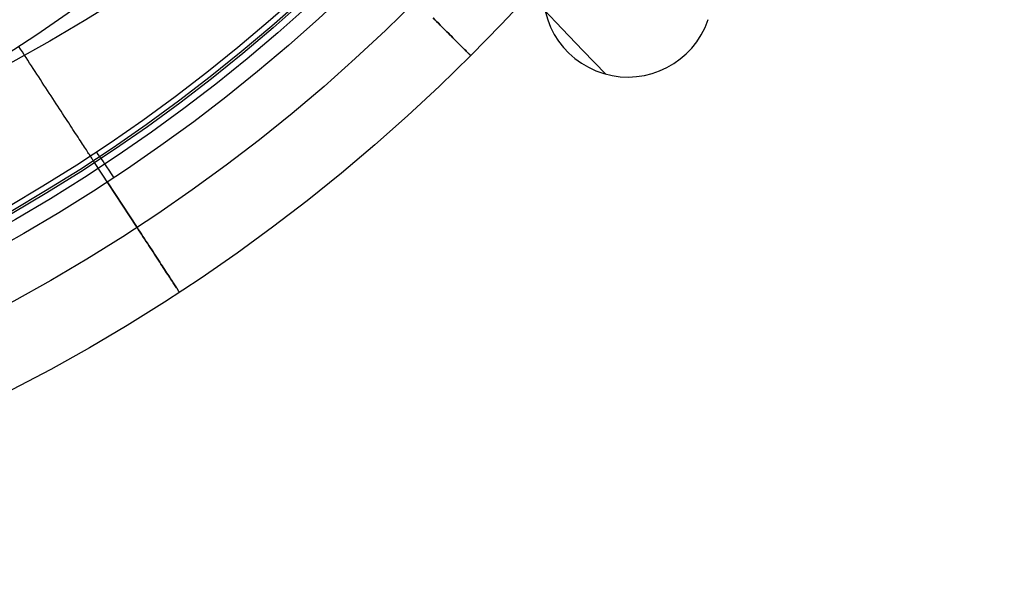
# Model space of a CAD drawing. Extents: x 66.1 to 118.8, y -25.4 to 29.7.
# Tile 7 of 29: x 101 to 113.4, y -25.4 to -18.2. Entities that reach past the tile are written whole.
import ezdxf

# ---------------------------------------------------------------- set-up
doc = ezdxf.new("R2010")
doc.units = 0
for name, color, linetype in [('LAYER_03', 4, 'CONTINUOUS'), ('LAYER_06', 254, 'CONTINUOUS'), ('PREDEFINITO', 7, 'CONTINUOUS')]:
    doc.layers.add(name, color=color, linetype=linetype)

msp = doc.modelspace()

# ---------------------------------------------------------------- linework, layer by layer
at = {"layer": 'LAYER_03', "color": 7}
for p, q in [((107.59, -18.099, 4.596), (107.82, -18.342, 3.11)), ((107.82, -18.342, 3.11), (108.082, -18.614, 1.632)), ((108.082, -18.614, 1.632), (108.375, -18.914, 0.161))]:
    msp.add_line(p, q, dxfattribs=at)
at = {"layer": 'LAYER_03', "color": 7, "extrusion": (-0.021525, 0.020953, 0.999549)}
msp.add_arc((-62.976, 90.29, -2.569), 1.072, 300.2962, 115.3051, dxfattribs=at)
at = {"layer": 'LAYER_06'}
for centre, radius in [((90.4, 0.587, 34.673), 22), ((90.4, 0.587, 35.673), 21), ((90.4, 0.587, 33.673), 21), ((90.4, 0.587, 34.673), 20)]:
    msp.add_circle(centre, radius, dxfattribs=at)
at = {"layer": 'PREDEFINITO'}
for p, q in [((106.191, -18.204, 46.621), (106.214, -18.227, 46.61)), ((106.214, -18.227, 42.736), (106.191, -18.204, 42.725)), ((106.214, -18.227, 46.61), (106.236, -18.25, 46.597)), ((106.236, -18.25, 42.749), (106.214, -18.227, 42.736)), ((106.236, -18.25, 46.597), (106.259, -18.272, 46.583)), ((106.259, -18.272, 42.763), (106.236, -18.25, 42.749)), ((106.259, -18.272, 46.583), (106.281, -18.294, 46.568)), ((106.281, -18.294, 42.778), (106.259, -18.272, 42.763)), ((106.281, -18.294, 46.568), (106.302, -18.316, 46.552)), ((106.302, -18.316, 42.794), (106.281, -18.294, 42.778)), ((106.302, -18.316, 46.552), (106.324, -18.337, 46.535)), ((106.324, -18.337, 42.811), (106.302, -18.316, 42.794)), ((106.324, -18.337, 46.535), (106.345, -18.358, 46.517)), ((106.345, -18.358, 42.829), (106.324, -18.337, 42.811)), ((106.345, -18.358, 46.517), (106.365, -18.378, 46.498)), ((106.365, -18.378, 42.848), (106.345, -18.358, 42.829)), ((106.365, -18.378, 46.498), (106.385, -18.398, 46.478)), ((106.385, -18.398, 42.868), (106.365, -18.378, 42.848)), ((106.385, -18.398, 46.478), (106.404, -18.417, 46.457)), ((106.404, -18.417, 42.889), (106.385, -18.398, 42.868)), ((106.404, -18.417, 46.457), (106.423, -18.436, 46.435)), ((106.423, -18.436, 42.911), (106.404, -18.417, 42.889)), ((106.423, -18.436, 46.435), (106.441, -18.454, 46.412)), ((106.441, -18.454, 42.934), (106.423, -18.436, 42.911)), ((106.441, -18.454, 46.412), (106.459, -18.472, 46.388)), ((106.459, -18.472, 42.958), (106.441, -18.454, 42.934)), ((106.459, -18.472, 46.388), (106.476, -18.489, 46.363)), ((106.476, -18.489, 42.983), (106.459, -18.472, 42.958)), ((106.476, -18.489, 46.363), (106.492, -18.505, 46.338)), ((106.492, -18.505, 43.008), (106.476, -18.489, 42.983)), ((106.492, -18.505, 46.338), (106.508, -18.521, 46.311)), ((106.508, -18.521, 43.035), (106.492, -18.505, 43.008)), ((106.508, -18.521, 46.311), (106.523, -18.536, 46.284)), ((106.523, -18.536, 43.062), (106.508, -18.521, 43.035)), ((100.983, -18.6, 48.499), (100.96, -18.565, 48.505)), ((101.005, -18.634, 48.492), (100.983, -18.6, 48.499)), ((101.028, -18.669, 48.485), (101.005, -18.634, 48.492)), ((106.523, -18.536, 46.284), (106.538, -18.551, 46.257)), ((106.538, -18.551, 43.089), (106.523, -18.536, 43.062)), ((106.538, -18.551, 46.257), (106.552, -18.565, 46.228)), ((106.552, -18.565, 43.118), (106.538, -18.551, 43.089)), ((106.552, -18.565, 46.228), (106.565, -18.578, 46.199)), ((106.565, -18.578, 43.147), (106.552, -18.565, 43.118)), ((106.565, -18.578, 46.199), (106.577, -18.59, 46.169)), ((106.577, -18.59, 43.177), (106.565, -18.578, 43.147)), ((106.577, -18.59, 46.169), (106.589, -18.602, 46.139)), ((106.589, -18.602, 43.207), (106.577, -18.59, 43.177)), ((106.589, -18.602, 46.139), (106.6, -18.613, 46.108)), ((106.6, -18.613, 43.238), (106.589, -18.602, 43.207)), ((106.6, -18.613, 46.108), (106.61, -18.623, 46.076)), ((106.61, -18.623, 43.27), (106.6, -18.613, 43.238)), ((106.61, -18.623, 46.076), (106.619, -18.632, 46.044)), ((106.619, -18.632, 43.302), (106.61, -18.623, 43.27)), ((106.619, -18.632, 46.044), (106.627, -18.641, 46.012)), ((106.627, -18.641, 43.334), (106.619, -18.632, 43.302)), ((106.627, -18.641, 46.012), (106.635, -18.648, 45.979)), ((106.635, -18.648, 43.367), (106.627, -18.641, 43.334)), ((106.635, -18.648, 45.979), (106.642, -18.655, 45.946)), ((106.642, -18.655, 43.4), (106.635, -18.648, 43.367)), ((101.051, -18.704, 48.477), (101.028, -18.669, 48.485)), ((101.073, -18.739, 48.467), (101.051, -18.704, 48.477)), ((101.096, -18.774, 48.457), (101.073, -18.739, 48.467)), ((101.119, -18.809, 48.446), (101.096, -18.774, 48.457)), ((106.642, -18.655, 45.946), (106.648, -18.661, 45.913)), ((106.648, -18.661, 43.433), (106.642, -18.655, 43.4)), ((106.648, -18.661, 45.913), (106.653, -18.666, 45.879)), ((106.653, -18.666, 43.467), (106.648, -18.661, 43.433)), ((106.653, -18.666, 45.879), (106.658, -18.671, 45.845)), ((106.658, -18.671, 43.501), (106.653, -18.666, 43.467)), ((106.658, -18.671, 45.845), (106.661, -18.674, 45.811)), ((106.661, -18.674, 43.535), (106.658, -18.671, 43.501)), ((106.661, -18.674, 45.811), (106.664, -18.677, 45.777)), ((106.664, -18.677, 43.57), (106.661, -18.674, 43.535)), ((106.664, -18.677, 45.777), (106.666, -18.679, 45.742)), ((106.666, -18.679, 43.604), (106.664, -18.677, 43.57)), ((106.666, -18.679, 45.742), (106.667, -18.68, 45.708)), ((106.667, -18.68, 43.638), (106.666, -18.679, 43.604)), ((106.667, -18.68, 45.708), (106.667, -18.68, 45.673)), ((106.667, -18.68, 45.673), (106.667, -18.68, 43.673)), ((106.667, -18.68, 43.673), (106.667, -18.68, 43.638)), ((101.142, -18.844, 48.433), (101.119, -18.809, 48.446)), ((101.165, -18.879, 48.42), (101.142, -18.844, 48.433)), ((101.188, -18.914, 48.406), (101.165, -18.879, 48.42)), ((101.211, -18.949, 48.391), (101.188, -18.914, 48.406)), ((101.233, -18.983, 48.374), (101.211, -18.949, 48.391)), ((101.256, -19.018, 48.357), (101.233, -18.983, 48.374)), ((101.278, -19.052, 48.339), (101.256, -19.018, 48.357)), ((101.301, -19.087, 48.32), (101.278, -19.052, 48.339)), ((101.323, -19.121, 48.299), (101.301, -19.087, 48.32)), ((101.345, -19.155, 48.278), (101.323, -19.121, 48.299)), ((101.367, -19.188, 48.255), (101.345, -19.155, 48.278)), ((101.389, -19.221, 48.232), (101.367, -19.188, 48.255)), ((101.41, -19.254, 48.208), (101.389, -19.221, 48.232)), ((101.432, -19.287, 48.182), (101.41, -19.254, 48.208)), ((101.453, -19.319, 48.156), (101.432, -19.287, 48.182)), ((101.473, -19.351, 48.129), (101.453, -19.319, 48.156)), ((101.494, -19.382, 48.101), (101.473, -19.351, 48.129)), ((101.514, -19.412, 48.071), (101.494, -19.382, 48.101)), ((101.534, -19.443, 48.041), (101.514, -19.412, 48.071)), ((101.553, -19.472, 48.01), (101.534, -19.443, 48.041)), ((101.572, -19.501, 47.979), (101.553, -19.472, 48.01)), ((101.591, -19.53, 47.946), (101.572, -19.501, 47.979)), ((102.701, -19.492, 46.373), (102.701, -19.492, 46.273)), ((101.609, -19.558, 47.912), (101.591, -19.53, 47.946)), ((101.627, -19.585, 47.878), (101.609, -19.558, 47.912)), ((101.644, -19.611, 47.843), (101.627, -19.585, 47.878)), ((101.661, -19.637, 47.807), (101.644, -19.611, 47.843)), ((101.677, -19.662, 47.771), (101.661, -19.637, 47.807)), ((101.693, -19.686, 47.734), (101.677, -19.662, 47.771)), ((101.708, -19.71, 47.696), (101.693, -19.686, 47.734)), ((101.723, -19.733, 47.657), (101.708, -19.71, 47.696)), ((101.738, -19.755, 47.618), (101.723, -19.733, 47.657)), ((101.752, -19.776, 47.579), (101.738, -19.755, 47.618)), ((101.765, -19.796, 47.539), (101.752, -19.776, 47.579)), ((101.778, -19.816, 47.498), (101.765, -19.796, 47.539)), ((101.79, -19.835, 47.457), (101.778, -19.816, 47.498)), ((101.801, -19.852, 47.416), (101.79, -19.835, 47.457)), ((101.813, -19.869, 47.374), (101.801, -19.852, 47.416)), ((101.823, -19.885, 47.332), (101.813, -19.869, 47.374)), ((101.833, -19.901, 47.29), (101.823, -19.885, 47.332)), ((101.842, -19.915, 47.247), (101.833, -19.901, 47.29)), ((101.851, -19.929, 47.204), (101.842, -19.915, 47.247)), ((101.86, -19.941, 47.162), (101.851, -19.929, 47.204)), ((101.867, -19.953, 47.118), (101.86, -19.941, 47.162)), ((101.874, -19.964, 47.075), (101.867, -19.953, 47.118)), ((101.881, -19.974, 47.032), (101.874, -19.964, 47.075)), ((101.887, -19.983, 46.989), (101.881, -19.974, 47.032)), ((101.892, -19.991, 46.946), (101.887, -19.983, 46.989)), ((101.897, -19.999, 46.902), (101.892, -19.991, 46.946)), ((101.901, -20.005, 46.859), (101.897, -19.999, 46.902)), ((101.905, -20.011, 46.816), (101.901, -20.005, 46.859)), ((101.909, -20.016, 46.773), (101.905, -20.011, 46.816)), ((101.911, -20.02, 46.731), (101.909, -20.016, 46.773)), ((101.913, -20.024, 46.688), (101.911, -20.02, 46.731)), ((101.915, -20.026, 46.646), (101.913, -20.024, 46.688)), ((101.916, -20.028, 46.604), (101.915, -20.026, 46.646)), ((101.917, -20.029, 46.562), (101.916, -20.028, 46.604)), ((101.917, -20.03, 46.52), (101.917, -20.029, 46.562)), ((102.453, -20.849, 42.673), (101.917, -20.03, 42.673)), ((101.917, -20.03, 46.273), (101.917, -20.03, 46.52)), ((102.078, -20.275, 46.673), (102.453, -20.849, 46.673)), ((102.453, -20.849, 46.673), (102.472, -20.878, 46.672)), ((102.472, -20.878, 42.674), (102.453, -20.849, 42.673)), ((102.472, -20.878, 46.672), (102.491, -20.907, 46.67)), ((102.491, -20.907, 42.676), (102.472, -20.878, 42.674)), ((102.491, -20.907, 46.67), (102.51, -20.935, 46.667)), ((102.51, -20.935, 42.68), (102.491, -20.907, 42.676)), ((102.51, -20.935, 46.667), (102.528, -20.964, 46.662)), ((102.528, -20.964, 42.684), (102.51, -20.935, 42.68)), ((102.528, -20.964, 46.662), (102.547, -20.993, 46.656)), ((102.547, -20.993, 42.69), (102.528, -20.964, 42.684)), ((102.547, -20.993, 46.656), (102.565, -21.021, 46.649)), ((102.565, -21.021, 42.697), (102.547, -20.993, 42.69)), ((102.565, -21.021, 46.649), (102.584, -21.049, 46.641)), ((102.584, -21.049, 42.705), (102.565, -21.021, 42.697)), ((102.584, -21.049, 46.641), (102.602, -21.077, 46.632)), ((102.602, -21.077, 42.714), (102.584, -21.049, 42.705)), ((102.602, -21.077, 46.632), (102.62, -21.104, 46.621)), ((102.62, -21.104, 42.725), (102.602, -21.077, 42.714)), ((102.62, -21.104, 46.621), (102.638, -21.132, 46.61)), ((102.638, -21.132, 42.736), (102.62, -21.104, 42.725)), ((102.638, -21.132, 46.61), (102.655, -21.159, 46.597)), ((102.655, -21.159, 42.749), (102.638, -21.132, 42.736)), ((102.655, -21.159, 46.597), (102.673, -21.185, 46.583)), ((102.673, -21.185, 42.763), (102.655, -21.159, 42.749)), ((102.673, -21.185, 46.583), (102.69, -21.211, 46.568)), ((102.69, -21.211, 42.778), (102.673, -21.185, 42.763)), ((102.69, -21.211, 46.568), (102.707, -21.237, 46.552)), ((102.707, -21.237, 42.794), (102.69, -21.211, 42.778)), ((102.707, -21.237, 46.552), (102.723, -21.262, 46.535)), ((102.723, -21.262, 42.811), (102.707, -21.237, 42.794)), ((102.723, -21.262, 46.535), (102.739, -21.286, 46.517)), ((102.739, -21.286, 42.829), (102.723, -21.262, 42.811)), ((102.739, -21.286, 46.517), (102.755, -21.311, 46.498)), ((102.755, -21.311, 42.848), (102.739, -21.286, 42.829)), ((102.755, -21.311, 46.498), (102.77, -21.334, 46.478)), ((102.77, -21.334, 42.868), (102.755, -21.311, 42.848)), ((102.77, -21.334, 46.478), (102.785, -21.357, 46.457)), ((102.785, -21.357, 42.889), (102.77, -21.334, 42.868)), ((102.785, -21.357, 46.457), (102.8, -21.379, 46.435)), ((102.8, -21.379, 42.911), (102.785, -21.357, 42.889)), ((102.8, -21.379, 46.435), (102.814, -21.401, 46.412)), ((102.814, -21.401, 42.934), (102.8, -21.379, 42.911)), ((102.814, -21.401, 46.412), (102.827, -21.422, 46.388)), ((102.827, -21.422, 42.958), (102.814, -21.401, 42.934)), ((102.827, -21.422, 46.388), (102.841, -21.442, 46.363)), ((102.841, -21.442, 42.983), (102.827, -21.422, 42.958)), ((102.841, -21.442, 46.363), (102.853, -21.461, 46.338)), ((102.853, -21.461, 43.008), (102.841, -21.442, 42.983)), ((102.853, -21.461, 46.338), (102.866, -21.48, 46.311)), ((102.866, -21.48, 43.035), (102.853, -21.461, 43.008)), ((102.866, -21.48, 46.311), (102.877, -21.498, 46.284)), ((102.877, -21.498, 43.062), (102.866, -21.48, 43.035)), ((102.877, -21.498, 46.284), (102.889, -21.515, 46.257)), ((102.889, -21.515, 43.089), (102.877, -21.498, 43.062)), ((102.889, -21.515, 46.257), (102.899, -21.532, 46.228)), ((102.899, -21.532, 43.118), (102.889, -21.515, 43.089)), ((102.899, -21.532, 46.228), (102.909, -21.547, 46.199)), ((102.909, -21.547, 43.147), (102.899, -21.532, 43.118)), ((102.909, -21.547, 46.199), (102.919, -21.562, 46.169)), ((102.919, -21.562, 43.177), (102.909, -21.547, 43.147)), ((102.919, -21.562, 46.169), (102.928, -21.575, 46.139)), ((102.928, -21.575, 43.207), (102.919, -21.562, 43.177)), ((102.928, -21.575, 46.139), (102.936, -21.588, 46.108)), ((102.936, -21.588, 43.238), (102.928, -21.575, 43.207)), ((102.936, -21.588, 46.108), (102.944, -21.6, 46.076)), ((102.944, -21.6, 43.27), (102.936, -21.588, 43.238)), ((102.944, -21.6, 46.076), (102.951, -21.611, 46.044)), ((102.951, -21.611, 43.302), (102.944, -21.6, 43.27)), ((102.951, -21.611, 46.044), (102.958, -21.621, 46.012)), ((102.958, -21.621, 43.334), (102.951, -21.611, 43.302)), ((102.958, -21.621, 46.012), (102.964, -21.63, 45.979)), ((102.964, -21.63, 43.367), (102.958, -21.621, 43.334)), ((102.964, -21.63, 45.979), (102.969, -21.639, 45.946)), ((102.969, -21.639, 43.4), (102.964, -21.63, 43.367)), ((102.969, -21.639, 45.946), (102.974, -21.646, 45.913)), ((102.974, -21.646, 43.433), (102.969, -21.639, 43.4)), ((102.974, -21.646, 45.913), (102.978, -21.652, 45.879)), ((102.978, -21.652, 43.467), (102.974, -21.646, 43.433)), ((102.978, -21.652, 45.879), (102.981, -21.657, 45.845)), ((102.981, -21.657, 43.501), (102.978, -21.652, 43.467)), ((102.981, -21.657, 45.845), (102.984, -21.661, 45.811)), ((102.984, -21.661, 43.535), (102.981, -21.657, 43.501)), ((102.984, -21.661, 45.811), (102.986, -21.665, 45.777)), ((102.986, -21.665, 43.57), (102.984, -21.661, 43.535)), ((102.986, -21.665, 45.777), (102.988, -21.667, 45.742)), ((102.988, -21.667, 43.604), (102.986, -21.665, 43.57)), ((102.988, -21.667, 45.742), (102.989, -21.668, 45.708)), ((102.989, -21.668, 43.638), (102.988, -21.667, 43.604)), ((102.989, -21.668, 45.708), (102.989, -21.668, 45.673)), ((102.989, -21.668, 45.673), (102.989, -21.668, 43.673)), ((102.989, -21.668, 43.673), (102.989, -21.668, 43.638))]:
    msp.add_line(p, q, dxfattribs=at)
for centre, radius in [((90.4, -2.413, 45.673), 23.005), ((90.4, -2.413, 43.673), 23.005), ((90.4, -2.413, 46.673), 22.026), ((90.4, -2.413, 42.673), 22.026), ((90.4, -2.413, 46.673), 21.341), ((90.4, -2.413, 46.673), 21.341), ((90.4, -2.413, 46.585), 21.134), ((90.4, -2.413, 42.673), 21.048), ((90.4, -2.413, 46.373), 21.048), ((90.4, -2.413, 46.373), 21.048), ((90.4, -2.413, 46.273), 21.048), ((90.4, -2.413, 46.273), 21.048), ((90.4, -2.413, 46.273), 21.048), ((90.4, -2.413, 46.52), 21.048), ((90.4, -2.413, 46.202), 21.019), ((90.4, -2.413, 46.173), 20.95), ((90.4, -2.413, 46.173), 20.95), ((90.4, -2.413, 48.505), 19.298)]:
    msp.add_circle(centre, radius, dxfattribs=at)
at = {"layer": 'PREDEFINITO', "extrusion": (0.834502, 0.551005, -1.00245e-08)}
msp.add_arc((-72.773, 46.272, 74.109), 0.099, 179.3973, 269.3844, dxfattribs=at)
at = {"layer": 'PREDEFINITO', "extrusion": (0.834505, 0.551001, 2.77881e-11)}
msp.add_arc((-73.168, 46.376, 74.11), 0.297, 359.3972, 89.3843, dxfattribs=at)

doc.saveas('drawing.dxf')
